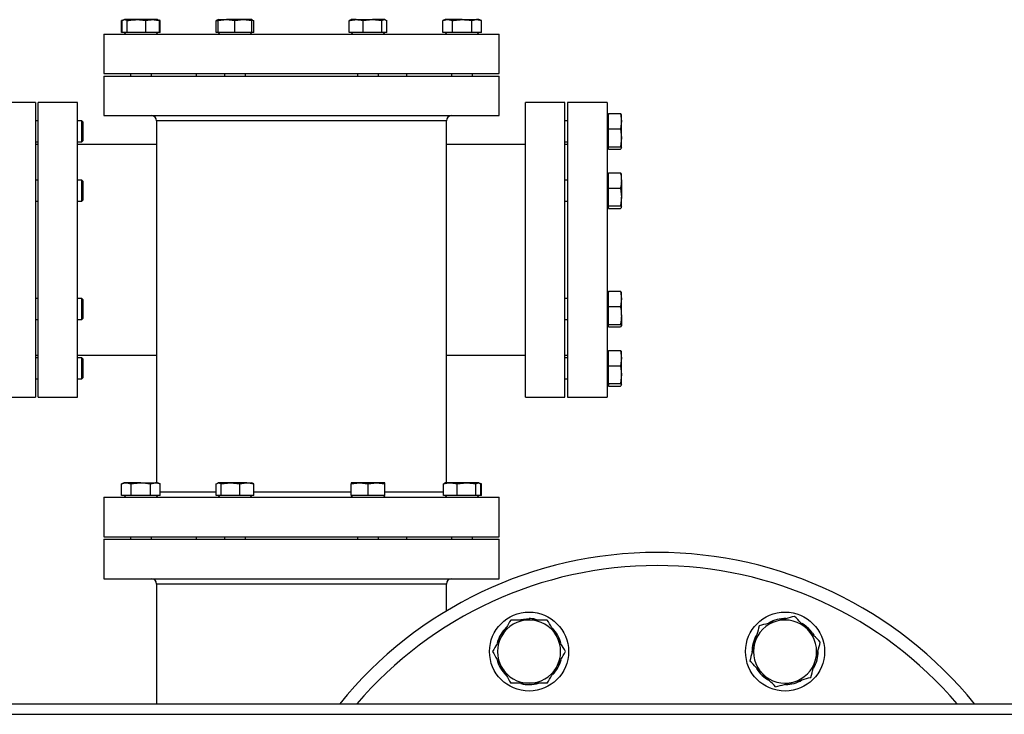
# Model space of a CAD drawing. Header units: millimetres. Extents: x 3 to 4919, y -224 to 3490.
# Tile 34 of 55: x 1786 to 2160, y 3031 to 3295. Entities that reach past the tile are written whole.
import ezdxf

# ---------------------------------------------------------------- set-up
doc = ezdxf.new("R2010")
doc.units = ezdxf.units.MM

msp = doc.modelspace()

# ---------------------------------------------------------------- linework, layer by layer
at = {"color": 7, "linetype": 'Continuous', "lineweight": 25}
for p, q in [((1824.86, 3294.81), (1824.39, 3294.64)), ((1824.39, 3294.64), (1824.61, 3294.68)), ((1824.39, 3290.15), (1824.39, 3294.64)), ((1824.64, 3294.64), (1825.59, 3295)), ((1824.64, 3290.15), (1824.64, 3294.64)), ((1825.37, 3295), (1825.12, 3294.9)), ((1825.37, 3295), (1825.59, 3295)), ((1825.59, 3295), (1826.54, 3294.64)), ((1830.09, 3295), (1825.59, 3295)), ((1826.54, 3290.15), (1826.54, 3294.64)), ((1830.09, 3295), (1833.64, 3294.64)), ((1836.24, 3295), (1830.09, 3295)), ((1833.64, 3290.15), (1833.64, 3294.64)), ((1838.1, 3295), (1836.24, 3295)), ((1838.35, 3294.9), (1838.1, 3295)), ((1838.84, 3294.64), (1838.33, 3294.83)), ((1839.09, 3294.64), (1838.61, 3294.81)), ((1838.84, 3290.15), (1838.84, 3294.64)), ((1838.86, 3294.68), (1839.09, 3294.64)), ((1839.09, 3290.15), (1839.09, 3294.64)), ((1860.87, 3294.83), (1860.36, 3294.64)), ((1860.36, 3290.15), (1860.36, 3294.64)), ((1861.09, 3295), (1860.84, 3294.9)), ((1861.09, 3294.64), (1864.27, 3295)), ((1861.09, 3295), (1864.27, 3295)), ((1861.09, 3290.15), (1861.09, 3294.64)), ((1864.27, 3295), (1867.46, 3294.64)), ((1870.64, 3295), (1864.27, 3295)), ((1867.46, 3294.64), (1870.64, 3295)), ((1867.46, 3290.15), (1867.46, 3294.64)), ((1870.64, 3295), (1873.82, 3294.64)), ((1873.82, 3295), (1870.64, 3295)), ((1874.07, 3294.9), (1873.82, 3295)), ((1873.82, 3290.15), (1873.82, 3294.64)), ((1874.05, 3294.83), (1874.56, 3294.64)), ((1874.56, 3290.15), (1874.56, 3294.64)), ((1911.38, 3294.83), (1910.87, 3294.64)), ((1910.87, 3290.15), (1910.87, 3294.64)), ((1911.61, 3295), (1911.35, 3294.9)), ((1913.47, 3295), (1911.61, 3295)), ((1913.47, 3295), (1919.62, 3295)), ((1916.07, 3294.64), (1919.62, 3295)), ((1916.07, 3290.15), (1916.07, 3294.64)), ((1919.62, 3295), (1923.17, 3294.64)), ((1924.12, 3295), (1919.62, 3295)), ((1923.17, 3294.64), (1924.12, 3295)), ((1923.17, 3290.15), (1923.17, 3294.64)), ((1924.12, 3295), (1925.07, 3294.64)), ((1924.34, 3295), (1924.12, 3295)), ((1924.59, 3294.9), (1924.34, 3295)), ((1925.07, 3290.15), (1925.07, 3294.64)), ((1947.32, 3295), (1946.34, 3294.64)), ((1946.34, 3294.64), (1948.18, 3295)), ((1946.34, 3290.15), (1946.34, 3294.64)), ((1948.18, 3295), (1947.32, 3295)), ((1948.18, 3295), (1950.01, 3294.64)), ((1953.69, 3295), (1948.18, 3295)), ((1950.01, 3290.15), (1950.01, 3294.64)), ((1953.69, 3295), (1959.2, 3295)), ((1957.36, 3294.64), (1959.2, 3295)), ((1957.36, 3290.15), (1957.36, 3294.64)), ((1959.2, 3295), (1961.04, 3294.64)), ((1960.05, 3295), (1959.2, 3295)), ((1961.04, 3294.64), (1960.05, 3295)), ((1961.04, 3290.15), (1961.04, 3294.64)), ((1824.64, 3290.15), (1824.39, 3290.15)), ((1825.38, 3290.15), (1824.64, 3290.15)), ((1825.32, 3290.15), (1825.92, 3289.55)), ((1825.8, 3290.15), (1825.38, 3290.15)), ((1826.54, 3290.15), (1825.8, 3290.15)), ((1829.32, 3290.15), (1826.54, 3290.15)), ((1830.86, 3290.15), (1829.32, 3290.15)), ((1833.64, 3290.15), (1830.86, 3290.15)), ((1835.67, 3290.15), (1833.64, 3290.15)), ((1836.8, 3290.15), (1835.67, 3290.15)), ((1838.84, 3290.15), (1836.8, 3290.15)), ((1837.55, 3289.55), (1838.15, 3290.15)), ((1839.09, 3290.15), (1838.84, 3290.15)), ((1861.09, 3290.15), (1860.36, 3290.15)), ((1861.04, 3290.15), (1861.09, 3290.1)), ((1863.58, 3290.15), (1861.09, 3290.15)), ((1861.09, 3290.1), (1861.64, 3289.55)), ((1864.97, 3290.15), (1863.58, 3290.15)), ((1867.46, 3290.15), (1864.97, 3290.15)), ((1869.95, 3290.15), (1867.46, 3290.15)), ((1871.33, 3290.15), (1869.95, 3290.15)), ((1873.82, 3290.15), (1871.33, 3290.15)), ((1873.27, 3289.55), (1873.82, 3290.1)), ((1873.82, 3290.1), (1873.87, 3290.15)), ((1874.56, 3290.15), (1873.82, 3290.15)), ((1912.9, 3290.15), (1910.87, 3290.15)), ((1911.56, 3290.15), (1912.16, 3289.55)), ((1914.04, 3290.15), (1912.9, 3290.15)), ((1916.07, 3290.15), (1914.04, 3290.15)), ((1918.85, 3290.15), (1916.07, 3290.15)), ((1920.39, 3290.15), (1918.85, 3290.15)), ((1923.17, 3290.15), (1920.39, 3290.15)), ((1923.91, 3290.15), (1923.17, 3290.15)), ((1923.79, 3289.55), (1924.39, 3290.15)), ((1924.33, 3290.15), (1923.91, 3290.15)), ((1925.07, 3290.15), (1924.33, 3290.15)), ((1947.78, 3290.15), (1946.34, 3290.15)), ((1947.27, 3290.15), (1947.87, 3289.55)), ((1948.58, 3290.15), (1947.78, 3290.15)), ((1950.01, 3290.15), (1948.58, 3290.15)), ((1952.89, 3290.15), (1950.01, 3290.15)), ((1954.49, 3290.15), (1952.89, 3290.15)), ((1957.36, 3290.15), (1954.49, 3290.15)), ((1958.8, 3290.15), (1957.36, 3290.15)), ((1959.6, 3290.15), (1958.8, 3290.15)), ((1959.5, 3289.55), (1960.1, 3290.15)), ((1961.04, 3290.15), (1959.6, 3290.15)), ((1817.71, 3289.55), (1817.71, 3274.55)), ((1817.71, 3289.55), (1967.71, 3289.55)), ((1967.71, 3274.55), (1967.71, 3289.55)), ((1817.71, 3274.55), (1967.71, 3274.55)), ((1817.71, 3273.55), (1817.71, 3258.55)), ((1817.71, 3273.55), (1967.71, 3273.55)), ((1827.74, 3274.55), (1827.74, 3273.55)), ((1835.74, 3273.55), (1835.74, 3274.55)), ((1852.71, 3274.55), (1852.71, 3273.55)), ((1863.46, 3274.55), (1863.46, 3273.55)), ((1871.46, 3273.55), (1871.46, 3274.55)), ((1913.97, 3274.55), (1913.97, 3273.55)), ((1921.97, 3273.55), (1921.97, 3274.55)), ((1932.71, 3273.55), (1932.71, 3274.55)), ((1949.69, 3274.55), (1949.69, 3273.55)), ((1957.69, 3273.55), (1957.69, 3274.55)), ((1967.71, 3258.55), (1967.71, 3273.55)), ((1791.71, 3263.55), (1779.71, 3263.55)), ((1791.71, 3263.55), (1791.71, 3151.55)), ((1807.71, 3263.55), (1792.71, 3263.55)), ((1792.71, 3151.55), (1792.71, 3263.55)), ((1807.71, 3151.55), (1807.71, 3263.55)), ((1992.71, 3263.55), (1977.71, 3263.55)), ((1977.71, 3151.55), (1977.71, 3263.55)), ((1992.71, 3151.55), (1992.71, 3263.55)), ((2008.71, 3263.55), (1993.71, 3263.55)), ((1993.71, 3263.55), (1993.71, 3151.55)), ((2008.71, 3263.55), (2008.71, 3151.55)), ((1792.71, 3256.55), (1791.71, 3256.55)), ((1809.31, 3256.55), (1807.71, 3256.55)), ((1809.71, 3256.15), (1809.31, 3256.55)), ((1809.31, 3248.55), (1809.31, 3256.55)), ((1817.71, 3258.55), (1967.71, 3258.55)), ((1837.71, 3256.55), (1837.71, 3119)), ((1947.71, 3119), (1947.71, 3256.55)), ((1993.71, 3256.55), (1992.71, 3256.55)), ((2009.31, 3258.96), (2008.71, 3258.36)), ((2009.31, 3257.06), (2009.31, 3259.34)), ((2009.31, 3259.34), (2013.81, 3259.34)), ((2009.31, 3255.79), (2009.31, 3257.06)), ((2013.81, 3259.34), (2014.16, 3256.42)), ((2014.16, 3256.42), (2013.81, 3253.51)), ((2014.16, 3256.42), (2014.16, 3258.91)), ((2014.16, 3250.11), (2014.16, 3256.42)), ((1809.71, 3256.15), (1809.71, 3248.95)), ((2009.31, 3253.51), (2009.31, 3255.79)), ((2009.31, 3253.51), (2013.81, 3253.51)), ((2009.31, 3250.85), (2009.31, 3253.51)), ((2013.81, 3253.51), (2014.16, 3250.11)), ((1809.31, 3248.55), (1809.71, 3248.95)), ((2009.31, 3246.72), (2009.31, 3249.38)), ((2014.16, 3250.11), (2013.81, 3246.72)), ((2014.16, 3246.24), (2014.16, 3250.11)), ((1791.71, 3248.55), (1792.71, 3248.55)), ((1792.71, 3247.55), (1791.71, 3247.55)), ((1807.71, 3248.55), (1809.31, 3248.55)), ((1837.71, 3247.55), (1807.71, 3247.55)), ((1977.71, 3247.55), (1947.71, 3247.55)), ((1992.71, 3248.55), (1993.71, 3248.55)), ((1993.71, 3247.55), (1992.71, 3247.55)), ((2008.71, 3246.73), (2009.31, 3246.13)), ((2009.31, 3246.72), (2013.81, 3246.72)), ((2009.31, 3246.34), (2009.31, 3246.72)), ((2009.31, 3246.13), (2009.31, 3246.34)), ((2009.31, 3245.75), (2009.31, 3246.13)), ((2009.31, 3245.75), (2013.81, 3245.75)), ((1792.71, 3234.05), (1791.71, 3234.05)), ((1809.31, 3234.05), (1807.71, 3234.05)), ((1809.71, 3233.65), (1809.31, 3234.05)), ((1809.31, 3226.05), (1809.31, 3234.05)), ((1993.71, 3234.05), (1992.71, 3234.05)), ((2009.31, 3236.46), (2008.71, 3235.86)), ((2009.31, 3234.56), (2009.31, 3236.84)), ((2009.31, 3236.84), (2013.81, 3236.84)), ((2009.31, 3233.29), (2009.31, 3234.56)), ((2014.16, 3233.92), (2014.16, 3236.41)), ((2014.16, 3233.92), (2014.16, 3227.61)), ((1809.71, 3233.65), (1809.71, 3226.45)), ((2009.31, 3231.01), (2009.31, 3233.29)), ((2009.31, 3228.35), (2009.31, 3231.01)), ((2009.31, 3231.01), (2013.81, 3231.01)), ((2013.81, 3231.01), (2014.16, 3227.61)), ((1809.31, 3226.05), (1809.71, 3226.45)), ((2009.31, 3226.88), (2009.31, 3228.35)), ((2009.31, 3224.22), (2009.31, 3226.88)), ((2014.16, 3227.61), (2013.81, 3224.22)), ((2014.16, 3223.74), (2014.16, 3227.61)), ((1791.71, 3226.05), (1792.71, 3226.05)), ((1807.71, 3226.05), (1809.31, 3226.05)), ((1992.71, 3226.05), (1993.71, 3226.05)), ((2008.71, 3224.23), (2009.31, 3223.63)), ((2009.31, 3224.22), (2013.81, 3224.22)), ((2009.31, 3223.84), (2009.31, 3224.22)), ((2009.31, 3223.63), (2009.31, 3223.84)), ((2009.31, 3223.25), (2009.31, 3223.63)), ((2009.31, 3223.25), (2013.81, 3223.25)), ((2013.81, 3224.22), (2014.16, 3223.74)), ((1792.71, 3189.05), (1791.71, 3189.05)), ((1809.31, 3189.05), (1807.71, 3189.05)), ((1809.71, 3188.65), (1809.31, 3189.05)), ((1809.31, 3187.05), (1809.31, 3189.05)), ((1993.71, 3189.05), (1992.71, 3189.05)), ((2009.31, 3191.46), (2008.71, 3190.86)), ((2009.31, 3189.56), (2009.31, 3191.84)), ((2009.31, 3191.84), (2013.81, 3191.84)), ((2009.31, 3188.29), (2009.31, 3189.56)), ((2013.81, 3191.84), (2014.16, 3188.92)), ((2014.16, 3191.35), (2013.81, 3191.84)), ((2014.16, 3188.92), (2014.16, 3191.41)), ((1809.31, 3181.05), (1809.31, 3187.05)), ((1809.71, 3188.65), (1809.71, 3186.85)), ((1809.71, 3186.85), (1809.71, 3181.45)), ((2009.31, 3186.01), (2009.31, 3188.29)), ((2009.31, 3186.01), (2013.81, 3186.01)), ((2009.31, 3183.35), (2009.31, 3186.01)), ((2014.16, 3188.92), (2013.81, 3186.01)), ((2014.16, 3182.61), (2014.16, 3188.92)), ((2009.31, 3181.88), (2009.31, 3183.35)), ((2009.31, 3179.22), (2009.31, 3181.88)), ((2014.16, 3182.61), (2014.16, 3178.74)), ((1791.71, 3181.05), (1792.71, 3181.05)), ((1807.71, 3181.05), (1809.31, 3181.05)), ((1809.31, 3181.05), (1809.71, 3181.45)), ((1992.71, 3181.05), (1993.71, 3181.05)), ((2008.71, 3179.23), (2009.31, 3178.63)), ((2009.31, 3179.22), (2013.81, 3179.22)), ((2009.31, 3178.84), (2009.31, 3179.22)), ((2009.31, 3178.63), (2009.31, 3178.84)), ((2009.31, 3178.25), (2009.31, 3178.63)), ((2009.31, 3178.25), (2013.81, 3178.25)), ((2013.81, 3179.22), (2014.16, 3178.74)), ((2014.16, 3178.74), (2013.81, 3178.25)), ((1791.71, 3167.55), (1792.71, 3167.55)), ((1792.71, 3166.55), (1791.71, 3166.55)), ((1807.71, 3167.55), (1837.71, 3167.55)), ((1809.31, 3166.55), (1807.71, 3166.55)), ((1809.71, 3166.15), (1809.31, 3166.55)), ((1809.31, 3160.55), (1809.31, 3166.55)), ((1947.71, 3167.55), (1977.71, 3167.55)), ((1992.71, 3167.55), (1993.71, 3167.55)), ((1993.71, 3166.55), (1992.71, 3166.55)), ((2009.31, 3168.96), (2008.71, 3168.36)), ((2009.31, 3167.06), (2009.31, 3169.34)), ((2009.31, 3169.34), (2013.81, 3169.34)), ((2013.81, 3169.34), (2014.16, 3166.42)), ((2014.16, 3166.42), (2014.16, 3168.91)), ((1809.71, 3166.15), (1809.71, 3160.75)), ((2009.31, 3163.51), (2009.31, 3165.79)), ((2009.31, 3163.51), (2013.81, 3163.51)), ((2009.31, 3160.85), (2009.31, 3163.51)), ((2014.16, 3166.42), (2013.81, 3163.51)), ((2013.81, 3163.51), (2014.16, 3160.11)), ((2014.16, 3160.11), (2014.16, 3166.42)), ((1809.31, 3158.55), (1809.31, 3160.55)), ((1809.71, 3160.75), (1809.71, 3158.95)), ((2009.31, 3156.72), (2009.31, 3159.38)), ((2014.16, 3160.11), (2013.81, 3156.72)), ((2014.16, 3156.24), (2014.16, 3160.11)), ((1791.71, 3158.55), (1792.71, 3158.55)), ((1807.71, 3158.55), (1809.31, 3158.55)), ((1809.31, 3158.55), (1809.71, 3158.95)), ((1992.71, 3158.55), (1993.71, 3158.55)), ((2008.71, 3156.73), (2009.31, 3156.13)), ((2009.31, 3156.72), (2013.81, 3156.72)), ((2009.31, 3156.34), (2009.31, 3156.72)), ((2009.31, 3155.75), (2009.31, 3156.13)), ((2009.31, 3155.75), (2013.81, 3155.75)), ((1779.71, 3151.55), (1791.71, 3151.55)), ((1792.71, 3151.55), (1807.71, 3151.55)), ((1977.71, 3151.55), (1992.71, 3151.55)), ((1993.71, 3151.55), (2008.71, 3151.55)), ((1825.37, 3119), (1824.39, 3118.64)), ((1824.39, 3114.15), (1824.39, 3118.64)), ((1826.23, 3119), (1825.37, 3119)), ((1826.23, 3119), (1828.06, 3118.64)), ((1831.74, 3119), (1826.23, 3119)), ((1828.06, 3114.15), (1828.06, 3118.64)), ((1831.74, 3119), (1837.25, 3119)), ((1835.41, 3118.64), (1837.25, 3119)), ((1835.41, 3114.15), (1835.41, 3118.64)), ((1838.1, 3119), (1837.25, 3119)), ((1839.09, 3118.64), (1838.1, 3119)), ((1839.09, 3114.15), (1839.09, 3118.64)), ((1860.36, 3118.64), (1861.31, 3119)), ((1860.36, 3114.15), (1860.36, 3118.64)), ((1861.09, 3119), (1860.84, 3118.9)), ((1861.31, 3119), (1861.09, 3119)), ((1861.31, 3119), (1862.26, 3118.64)), ((1865.81, 3119), (1861.31, 3119)), ((1862.26, 3118.64), (1865.81, 3119)), ((1862.26, 3114.15), (1862.26, 3118.64)), ((1865.81, 3119), (1869.36, 3118.64)), ((1871.96, 3119), (1865.81, 3119)), ((1869.36, 3114.15), (1869.36, 3118.64)), ((1871.96, 3119), (1873.82, 3119)), ((1874.07, 3118.9), (1873.82, 3119)), ((1874.56, 3118.64), (1874.05, 3118.83)), ((1874.56, 3114.15), (1874.56, 3118.64)), ((1911.61, 3118.64), (1914.79, 3119)), ((1914.79, 3119), (1911.61, 3119)), ((1911.61, 3114.15), (1911.61, 3118.64)), ((1921.15, 3119), (1914.79, 3119)), ((1914.79, 3119), (1917.97, 3118.64)), ((1917.97, 3118.64), (1921.15, 3119)), ((1917.97, 3114.15), (1917.97, 3118.64)), ((1921.15, 3119), (1924.34, 3118.64)), ((1924.34, 3119), (1921.15, 3119)), ((1924.34, 3114.15), (1924.34, 3118.64)), ((1947.1, 3118.83), (1946.59, 3118.64)), ((1946.59, 3114.15), (1946.59, 3118.64)), ((1947.32, 3119), (1947.07, 3118.9)), ((1949.19, 3119), (1947.32, 3119)), ((1955.34, 3119), (1949.19, 3119)), ((1951.79, 3118.64), (1955.34, 3119)), ((1951.79, 3114.15), (1951.79, 3118.64)), ((1959.84, 3119), (1955.34, 3119)), ((1958.89, 3118.64), (1959.84, 3119)), ((1958.89, 3114.15), (1958.89, 3118.64)), ((1959.84, 3119), (1960.79, 3118.64)), ((1960.05, 3119), (1959.84, 3119)), ((1960.31, 3118.9), (1960.05, 3119)), ((1961.04, 3118.64), (1960.56, 3118.81)), ((1960.79, 3114.15), (1960.79, 3118.64)), ((1960.9, 3118.66), (1961.04, 3118.64)), ((1961.04, 3114.15), (1961.04, 3118.64)), ((1817.71, 3113.55), (1817.71, 3098.55)), ((1817.71, 3113.55), (1967.71, 3113.55)), ((1825.83, 3114.15), (1824.39, 3114.15)), ((1825.32, 3114.15), (1825.92, 3113.55)), ((1826.62, 3114.15), (1825.83, 3114.15)), ((1828.06, 3114.15), (1826.62, 3114.15)), ((1830.94, 3114.15), (1828.06, 3114.15)), ((1832.54, 3114.15), (1830.94, 3114.15)), ((1835.41, 3114.15), (1832.54, 3114.15)), ((1836.85, 3114.15), (1835.41, 3114.15)), ((1837.65, 3114.15), (1836.85, 3114.15)), ((1837.55, 3113.55), (1838.15, 3114.15)), ((1839.09, 3114.15), (1837.65, 3114.15)), ((1861.1, 3114.15), (1860.36, 3114.15)), ((1861.04, 3114.15), (1861.64, 3113.55)), ((1861.52, 3114.15), (1861.1, 3114.15)), ((1862.26, 3114.15), (1861.52, 3114.15)), ((1865.04, 3114.15), (1862.26, 3114.15)), ((1866.58, 3114.15), (1865.04, 3114.15)), ((1869.36, 3114.15), (1866.58, 3114.15)), ((1871.39, 3114.15), (1869.36, 3114.15)), ((1872.52, 3114.15), (1871.39, 3114.15)), ((1874.56, 3114.15), (1872.52, 3114.15)), ((1873.27, 3113.55), (1873.87, 3114.15)), ((1914.1, 3114.15), (1911.61, 3114.15)), ((1911.61, 3114.1), (1912.16, 3113.55)), ((1915.48, 3114.15), (1914.1, 3114.15)), ((1917.97, 3114.15), (1915.48, 3114.15)), ((1920.46, 3114.15), (1917.97, 3114.15)), ((1921.85, 3114.15), (1920.46, 3114.15)), ((1924.34, 3114.15), (1921.85, 3114.15)), ((1923.79, 3113.55), (1924.34, 3114.1)), ((1948.62, 3114.15), (1946.59, 3114.15)), ((1947.27, 3114.15), (1947.87, 3113.55)), ((1949.75, 3114.15), (1948.62, 3114.15)), ((1951.79, 3114.15), (1949.75, 3114.15)), ((1954.56, 3114.15), (1951.79, 3114.15)), ((1956.11, 3114.15), (1954.56, 3114.15)), ((1958.89, 3114.15), (1956.11, 3114.15)), ((1959.63, 3114.15), (1958.89, 3114.15)), ((1959.5, 3113.55), (1960.1, 3114.15)), ((1960.04, 3114.15), (1959.63, 3114.15)), ((1960.79, 3114.15), (1960.04, 3114.15)), ((1961.04, 3114.15), (1960.79, 3114.15)), ((1967.71, 3098.55), (1967.71, 3113.55)), ((1817.71, 3098.55), (1967.71, 3098.55)), ((1817.71, 3097.55), (1817.71, 3082.55)), ((1817.71, 3097.55), (1967.71, 3097.55)), ((1827.74, 3098.55), (1827.74, 3097.55)), ((1835.74, 3097.55), (1835.74, 3098.55)), ((1852.71, 3098.55), (1852.71, 3097.55)), ((1863.46, 3098.55), (1863.46, 3097.55)), ((1871.46, 3097.55), (1871.46, 3098.55)), ((1913.97, 3098.55), (1913.97, 3097.55)), ((1921.97, 3097.55), (1921.97, 3098.55)), ((1932.71, 3097.55), (1932.71, 3098.55)), ((1949.69, 3098.55), (1949.69, 3097.55)), ((1957.69, 3097.55), (1957.69, 3098.55)), ((1967.71, 3082.55), (1967.71, 3097.55)), ((1817.71, 3082.55), (1967.71, 3082.55)), ((1837.71, 3080.55), (1837.71, 3035.05)), ((1947.71, 3070.3), (1947.71, 3080.55)), ((1979.11, 3067.43), (1979.11, 3066.88)), ((1981.48, 3067.2), (1982.39, 3066.99)), ((1981.48, 3067.2), (1981.48, 3066.88)), ((2085.19, 3063.75), (2084.8, 3063.36)), ((2086.7, 3061.92), (2087.2, 3061.13)), ((1604.21, 3035.05), (2451.21, 3035.05)), ((1582.71, 3031.05), (2472.71, 3031.05))]:
    msp.add_line(p, q, dxfattribs=at)
at = {"color": 8, "linetype": 'Continuous', "lineweight": 25}
for p, q in [((1947.71, 3256.55), (1837.71, 3256.55)), ((1839.09, 3115.55), (1860.36, 3115.55)), ((1874.56, 3115.55), (1911.61, 3115.55)), ((1924.34, 3115.55), (1946.59, 3115.55)), ((1947.71, 3080.55), (1837.71, 3080.55))]:
    msp.add_line(p, q, dxfattribs=at)
at = {"color": 7, "linetype": 'Continuous', "lineweight": 25, "flags": 128}
for points in [[(1976.05, 3067.05), (1977, 3067.25), (1979.11, 3067.43)], [(2082.75, 3065.65), (2083.57, 3065.12), (2085.19, 3063.75)]]:
    msp.add_lwpolyline(points, dxfattribs=at)
at = {"color": 7, "linetype": 'Continuous', "lineweight": 25}
for centre in [(1979.11, 3054.88), (2076.31, 3054.88)]:
    msp.add_circle(centre, 15, dxfattribs=at)
for centre, radius, start, end in [((1835.71, 3256.55), 2, 0, 90), ((1949.71, 3256.55), 2, 90, 180), ((2027.71, 2937.55), 155, 38.9788, 141.0212), ((2027.71, 2937.55), 150, 90, 139.4584), ((2027.71, 2937.55), 150, 40.5416, 90), ((1835.71, 3080.55), 2, 0, 90), ((1949.71, 3080.55), 2, 90, 180), ((1979.11, 3054.88), 12, 90, 150), ((1979.11, 3054.88), 12.55, 79.1279, 90), ((1979.11, 3054.88), 12, 30, 90), ((2076.31, 3054.88), 12, 105, 165), ((2076.31, 3054.88), 12.55, 88.4346, 119.4563), ((2076.31, 3054.88), 12, 45, 105), ((1979.11, 3054.88), 12.55, 133.4346, 164.4563), ((1979.11, 3054.88), 12.55, 15.4377, 45.1189), ((2076.31, 3054.88), 12, 345, 45), ((2076.31, 3054.88), 12.55, 34.1279, 45), ((1979.11, 3054.88), 12, 150, 210), ((1979.11, 3054.88), 12, 330, 30), ((2076.31, 3054.88), 12.55, 150.2204, 180.6751), ((2076.31, 3054.88), 12, 165, 225), ((2076.31, 3054.88), 12.55, 330.4377, 0.1189), ((1979.11, 3054.88), 12.55, 195.2204, 225.6751), ((1979.11, 3054.88), 12.55, 315.7969, 345.8276), ((2076.31, 3054.88), 12, 285, 345), ((1979.11, 3054.88), 12, 210, 270), ((1979.11, 3054.88), 12, 270, 330), ((2076.31, 3054.88), 12.55, 210.8108, 241.6304), ((2076.31, 3054.88), 12, 225, 285), ((2076.31, 3054.88), 12.55, 270.7969, 300.8276), ((1979.11, 3054.88), 12.55, 255.8108, 286.6304)]:
    msp.add_arc(centre, radius, start, end, dxfattribs=at)
for points, knots in [([(1826.54, 3294.64), (1827.13, 3294.75), (1827.72, 3294.84), (1828.91, 3294.96), (1829.5, 3295), (1830.09, 3295)], [0, 0, 0, 0, 0.5, 0.5, 1, 1, 1, 1]), ([(1833.64, 3294.64), (1833.66, 3294.64), (1834.52, 3294.86), (1835.39, 3294.93), (1836.24, 3295)], [0, 0, 0, 0, 0.026996, 1, 1, 1, 1]), ([(1836.24, 3295), (1836.89, 3294.96), (1837.76, 3294.9), (1838.62, 3294.69), (1838.84, 3294.64)], [0, 0, 0, 0, 0.746933, 1, 1, 1, 1]), ([(1860.36, 3294.64), (1860.38, 3294.64), (1860.62, 3294.71), (1860.87, 3294.73), (1861.09, 3294.74)], [0, 0, 0, 0, 0.095468, 1, 1, 1, 1]), ([(1861.09, 3295), (1861.09, 3294.93), (1861.09, 3294.86), (1861.09, 3294.64), (1861.09, 3294.64)], [0, 0, 0, 0, 0.9730035, 1, 1, 1, 1]), ([(1873.82, 3294.64), (1873.82, 3294.64), (1873.82, 3294.86), (1873.82, 3294.93), (1873.82, 3295)], [0, 0, 0, 0, 0.0269965, 1, 1, 1, 1]), ([(1910.87, 3294.64), (1911.09, 3294.69), (1911.95, 3294.9), (1912.82, 3294.96), (1913.47, 3295)], [0, 0, 0, 0, 0.253066, 1, 1, 1, 1]), ([(1913.47, 3295), (1914.32, 3294.93), (1915.19, 3294.86), (1916.05, 3294.64), (1916.07, 3294.64)], [0, 0, 0, 0, 0.973003, 1, 1, 1, 1]), ([(1950.01, 3294.64), (1950.32, 3294.69), (1951.54, 3294.9), (1952.77, 3294.96), (1953.69, 3295)], [0, 0, 0, 0, 0.253067, 1, 1, 1, 1]), ([(1953.69, 3295), (1954.89, 3294.93), (1956.12, 3294.86), (1957.33, 3294.64), (1957.36, 3294.64)], [0, 0, 0, 0, 0.973005, 1, 1, 1, 1]), ([(2014.16, 3258.85), (2014.1, 3259.01), (2014.03, 3259.17), (2013.81, 3259.33), (2013.81, 3259.34)], [0, 0, 0, 0, 0.972999, 1, 1, 1, 1]), ([(2013.81, 3246.72), (2013.81, 3246.71), (2014.03, 3246.55), (2014.1, 3246.39), (2014.16, 3246.24)], [0, 0, 0, 0, 0.027001, 1, 1, 1, 1]), ([(2014.16, 3246.24), (2014.12, 3246.11), (2014.07, 3245.95), (2013.86, 3245.79), (2013.81, 3245.75)], [0, 0, 0, 0, 0.746937, 1, 1, 1, 1]), ([(2013.81, 3236.84), (2013.86, 3236.59), (2014.07, 3235.63), (2014.12, 3234.65), (2014.16, 3233.92)], [0, 0, 0, 0, 0.2530743, 1, 1, 1, 1]), ([(2014.16, 3236.35), (2014.16, 3236.44), (2014.13, 3236.52), (2014.01, 3236.68), (2013.92, 3236.76), (2013.81, 3236.84)], [0, 0, 0, 0, 0.5, 0.5, 1, 1, 1, 1]), ([(2014.16, 3233.92), (2014.1, 3232.97), (2014.03, 3232), (2013.81, 3231.04), (2013.81, 3231.01)], [0, 0, 0, 0, 0.973011, 1, 1, 1, 1]), ([(2014.16, 3223.74), (2014.16, 3223.65), (2014.13, 3223.57), (2014.01, 3223.41), (2013.92, 3223.33), (2013.81, 3223.25)], [0, 0, 0, 0, 0.5, 0.5, 1, 1, 1, 1]), ([(2013.81, 3186.01), (2013.86, 3185.73), (2014.07, 3184.61), (2014.12, 3183.47), (2014.16, 3182.61)], [0, 0, 0, 0, 0.253067, 1, 1, 1, 1]), ([(2014.16, 3182.61), (2014.1, 3181.51), (2014.03, 3180.37), (2013.81, 3179.25), (2013.81, 3179.22)], [0, 0, 0, 0, 0.9730007, 1, 1, 1, 1]), ([(2014.16, 3168.85), (2014.12, 3168.98), (2014.07, 3169.14), (2013.86, 3169.3), (2013.81, 3169.34)], [0, 0, 0, 0, 0.746922, 1, 1, 1, 1]), ([(2013.81, 3156.72), (2013.86, 3156.68), (2014.07, 3156.52), (2014.12, 3156.36), (2014.16, 3156.24)], [0, 0, 0, 0, 0.2530622, 1, 1, 1, 1]), ([(2014.16, 3156.24), (2014.1, 3156.08), (2014.03, 3155.92), (2013.81, 3155.76), (2013.81, 3155.75)], [0, 0, 0, 0, 0.972999, 1, 1, 1, 1]), ([(1824.39, 3118.64), (1824.69, 3118.75), (1825, 3118.84), (1825.61, 3118.96), (1825.92, 3119), (1826.23, 3119)], [0, 0, 0, 0, 0.5, 0.5, 1, 1, 1, 1]), ([(1828.06, 3118.64), (1828.37, 3118.69), (1829.58, 3118.9), (1830.82, 3118.96), (1831.74, 3119)], [0, 0, 0, 0, 0.253066, 1, 1, 1, 1]), ([(1831.74, 3119), (1832.94, 3118.93), (1834.17, 3118.86), (1835.38, 3118.64), (1835.41, 3118.64)], [0, 0, 0, 0, 0.973003, 1, 1, 1, 1]), ([(1837.25, 3119), (1837.56, 3119), (1837.86, 3118.96), (1838.47, 3118.84), (1838.78, 3118.75), (1839.09, 3118.64)], [0, 0, 0, 0, 0.5, 0.5, 1, 1, 1, 1]), ([(1869.36, 3118.64), (1869.58, 3118.69), (1870.43, 3118.9), (1871.31, 3118.96), (1871.96, 3119)], [0, 0, 0, 0, 0.253066, 1, 1, 1, 1]), ([(1871.96, 3119), (1872.8, 3118.93), (1873.68, 3118.86), (1874.53, 3118.64), (1874.56, 3118.64)], [0, 0, 0, 0, 0.973004, 1, 1, 1, 1]), ([(1911.61, 3119), (1911.61, 3118.96), (1911.61, 3118.9), (1911.61, 3118.69), (1911.61, 3118.64)], [0, 0, 0, 0, 0.746928, 1, 1, 1, 1]), ([(1924.34, 3118.64), (1924.34, 3118.69), (1924.34, 3118.9), (1924.34, 3118.96), (1924.34, 3119)], [0, 0, 0, 0, 0.253072, 1, 1, 1, 1]), ([(1946.59, 3118.64), (1946.61, 3118.64), (1947.47, 3118.86), (1948.34, 3118.93), (1949.19, 3119)], [0, 0, 0, 0, 0.026997, 1, 1, 1, 1]), ([(1949.19, 3119), (1949.84, 3118.96), (1950.71, 3118.9), (1951.57, 3118.69), (1951.79, 3118.64)], [0, 0, 0, 0, 0.7469321, 1, 1, 1, 1]), ([(1955.34, 3119), (1955.93, 3119), (1956.52, 3118.96), (1957.7, 3118.84), (1958.3, 3118.75), (1958.89, 3118.64)], [0, 0, 0, 0, 0.5, 0.5, 1, 1, 1, 1]), ([(1972.18, 3066.88), (1971.61, 3065.88), (1971.03, 3064.88), (1969.88, 3062.88), (1969.3, 3061.88), (1968.72, 3060.88)], [0, 0, 0, 0, 0.5, 0.5, 1, 1, 1, 1]), ([(1979.11, 3066.88), (1977.96, 3066.88), (1976.8, 3066.88), (1974.49, 3066.88), (1973.34, 3066.88), (1972.18, 3066.88)], [0, 0, 0, 0, 0.5, 0.5, 1, 1, 1, 1]), ([(1986.04, 3066.88), (1984.89, 3066.88), (1983.73, 3066.88), (1981.42, 3066.88), (1980.27, 3066.88), (1979.11, 3066.88)], [0, 0, 0, 0, 0.5, 0.5, 1, 1, 1, 1]), ([(1989.51, 3060.88), (1988.93, 3061.88), (1988.35, 3062.88), (1987.2, 3064.88), (1986.62, 3065.88), (1986.04, 3066.88)], [0, 0, 0, 0, 0.5, 0.5, 1, 1, 1, 1]), ([(2073.21, 3066.47), (2072.09, 3066.17), (2070.98, 3065.87), (2068.75, 3065.27), (2067.63, 3064.97), (2066.52, 3064.68)], [0, 0, 0, 0, 0.5, 0.5, 1, 1, 1, 1]), ([(2079.9, 3068.26), (2078.79, 3067.96), (2077.67, 3067.66), (2075.44, 3067.07), (2074.32, 3066.77), (2073.21, 3066.47)], [0, 0, 0, 0, 0.5, 0.5, 1, 1, 1, 1]), ([(2084.8, 3063.36), (2083.98, 3064.18), (2083.16, 3065), (2081.53, 3066.63), (2080.71, 3067.45), (2079.9, 3068.26)], [0, 0, 0, 0, 0.5, 0.5, 1, 1, 1, 1]), ([(2066.52, 3064.68), (2066.22, 3063.56), (2065.92, 3062.45), (2065.32, 3060.21), (2065.02, 3059.1), (2064.72, 3057.98)], [0, 0, 0, 0, 0.5, 0.5, 1, 1, 1, 1]), ([(2089.7, 3058.46), (2088.89, 3059.28), (2088.07, 3060.1), (2086.43, 3061.73), (2085.62, 3062.55), (2084.8, 3063.36)], [0, 0, 0, 0, 0.5, 0.5, 1, 1, 1, 1]), ([(1968.72, 3060.88), (1968.14, 3059.88), (1967.57, 3058.88), (1966.41, 3056.88), (1965.83, 3055.88), (1965.26, 3054.88)], [0, 0, 0, 0, 0.5, 0.5, 1, 1, 1, 1]), ([(1992.97, 3054.88), (1992.39, 3055.88), (1991.81, 3056.88), (1990.66, 3058.88), (1990.08, 3059.88), (1989.51, 3060.88)], [0, 0, 0, 0, 0.5, 0.5, 1, 1, 1, 1]), ([(2087.91, 3051.77), (2088.2, 3052.89), (2088.5, 3054), (2089.1, 3056.23), (2089.4, 3057.35), (2089.7, 3058.46)], [0, 0, 0, 0, 0.5, 0.5, 1, 1, 1, 1]), ([(1965.26, 3054.88), (1965.83, 3053.88), (1966.41, 3052.88), (1967.57, 3050.88), (1968.14, 3049.88), (1968.72, 3048.88)], [0, 0, 0, 0, 0.5, 0.5, 1, 1, 1, 1]), ([(1989.51, 3048.88), (1990.08, 3049.88), (1990.66, 3050.88), (1991.81, 3052.88), (1992.39, 3053.88), (1992.97, 3054.88)], [0, 0, 0, 0, 0.5, 0.5, 1, 1, 1, 1]), ([(2064.72, 3057.98), (2064.42, 3056.87), (2064.13, 3055.75), (2063.53, 3053.52), (2063.23, 3052.41), (2062.93, 3051.29)], [0, 0, 0, 0, 0.5, 0.5, 1, 1, 1, 1]), ([(2067.83, 3046.39), (2067.01, 3047.21), (2066.19, 3048.03), (2064.56, 3049.66), (2063.74, 3050.48), (2062.93, 3051.29)], [0, 0, 0, 0, 0.5, 0.5, 1, 1, 1, 1]), ([(2086.11, 3045.08), (2086.41, 3046.2), (2086.71, 3047.31), (2087.31, 3049.54), (2087.61, 3050.66), (2087.91, 3051.77)], [0, 0, 0, 0, 0.5, 0.5, 1, 1, 1, 1]), ([(1968.72, 3048.88), (1969.3, 3047.88), (1969.88, 3046.88), (1971.03, 3044.88), (1971.61, 3043.88), (1972.18, 3042.88)], [0, 0, 0, 0, 0.5, 0.5, 1, 1, 1, 1]), ([(1986.04, 3042.88), (1986.62, 3043.88), (1987.2, 3044.88), (1988.35, 3046.88), (1988.93, 3047.88), (1989.51, 3048.88)], [0, 0, 0, 0, 0.5, 0.5, 1, 1, 1, 1]), ([(2072.73, 3041.49), (2071.92, 3042.3), (2071.1, 3043.12), (2069.46, 3044.76), (2068.64, 3045.58), (2067.83, 3046.39)], [0, 0, 0, 0, 0.5, 0.5, 1, 1, 1, 1]), ([(2072.73, 3041.49), (2073.84, 3041.79), (2074.96, 3042.09), (2077.19, 3042.69), (2078.3, 3042.99), (2079.42, 3043.29)], [0, 0, 0, 0, 0.5, 0.5, 1, 1, 1, 1]), ([(2079.42, 3043.29), (2080.54, 3043.59), (2081.65, 3043.88), (2083.88, 3044.48), (2085, 3044.78), (2086.11, 3045.08)], [0, 0, 0, 0, 0.5, 0.5, 1, 1, 1, 1]), ([(1979.11, 3042.88), (1977.96, 3042.88), (1976.8, 3042.88), (1974.49, 3042.88), (1973.34, 3042.88), (1972.18, 3042.88)], [0, 0, 0, 0, 0.5, 0.5, 1, 1, 1, 1]), ([(1986.04, 3042.88), (1984.89, 3042.88), (1983.73, 3042.88), (1981.42, 3042.88), (1980.27, 3042.88), (1979.11, 3042.88)], [0, 0, 0, 0, 0.5, 0.5, 1, 1, 1, 1])]:
    msp.add_open_spline(points, degree=3, knots=knots, dxfattribs=at)
for points in [[(2009.31, 3249.38), (2009.25, 3249.87), (2009.25, 3250.36), (2009.31, 3250.85)], [(2009.31, 3165.79), (2009.25, 3166.21), (2009.25, 3166.64), (2009.31, 3167.06)], [(2009.31, 3159.38), (2009.25, 3159.87), (2009.25, 3160.36), (2009.31, 3160.85)], [(2009.31, 3156.34), (2009.25, 3156.27), (2009.25, 3156.2), (2009.31, 3156.13)]]:
    msp.add_open_spline(points, degree=3, dxfattribs=at)

doc.saveas('drawing.dxf')
